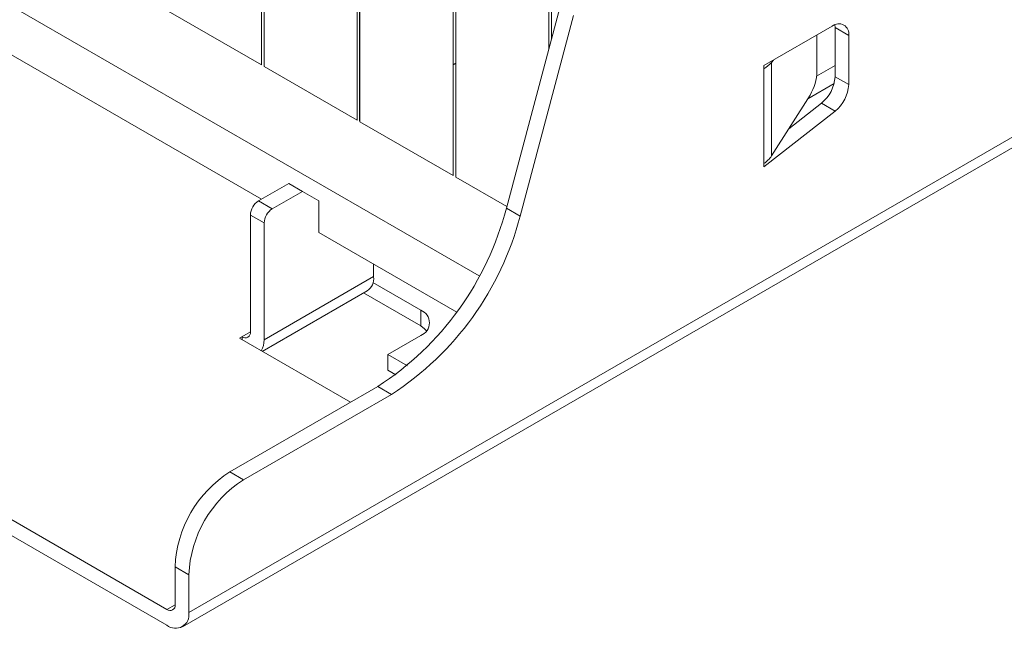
# Model space of a CAD drawing. Header units: millimetres. Extents: x -228 to 48, y -98 to 70.
# Tile 2 of 7: x -211 to -185, y -98 to -82. Entities that reach past the tile are written whole.
import ezdxf

# ---------------------------------------------------------------- set-up
doc = ezdxf.new("R2010")
doc.units = ezdxf.units.MM

msp = doc.modelspace()

# ---------------------------------------------------------------- linework, layer by layer
at = {"color": 7, "linetype": 'Continuous', "lineweight": 15}
for p, q in [((-206.505, -97.739), (48.053, 49.215)), ((-206.671, -98.105), (47.887, 48.849)), ((-218.526, -77.778), (-199.006, -89.047)), ((-202.101, -79.333), (-202.101, -85.032)), ((-202.086, -85.064), (-202.086, -79.349)), ((-213.753, -81.799), (-204.632, -87.065)), ((-198.304, -87.297), (-196.924, -82.12)), ((-197.951, -87.501), (-196.57, -82.324)), ((-189.888, -82.593), (-191.656, -83.614)), ((-189.818, -83.901), (-189.818, -82.634)), ((-189.464, -84.105), (-189.464, -82.838)), ((-191.656, -83.614), (-191.656, -86.228)), ((-191.457, -83.531), (-191.457, -85.948)), ((-189.464, -84.105), (-189.818, -83.901)), ((-190.521, -84.47), (-189.842, -84.078)), ((-191.011, -85.244), (-190.168, -84.586)), ((-189.815, -84.79), (-190.168, -84.586)), ((-191.656, -86.228), (-189.815, -84.79)), ((-227.153, -86.064), (-207.071, -97.657)), ((-227.153, -86.472), (-207.071, -98.065)), ((-204.702, -87.105), (-203.925, -86.656)), ((-204.349, -87.31), (-203.571, -86.861)), ((-204.349, -87.31), (-204.702, -87.105)), ((-197.951, -87.501), (-198.304, -87.297)), ((-204.561, -87.677), (-204.914, -87.473)), ((-204.914, -90.493), (-204.914, -87.473)), ((-204.561, -90.697), (-204.561, -87.677)), ((-203.147, -87.922), (-199.588, -89.977)), ((-204.561, -90.697), (-201.733, -89.064)), ((-201.75, -89.217), (-200.516, -89.93)), ((-204.609, -90.996), (-201.898, -89.431)), ((-201.993, -89.485), (-200.516, -90.338)), ((-200.516, -90.338), (-200.516, -89.93)), ((-202.334, -92.309), (-205.197, -90.656)), ((-200.516, -90.583), (-201.365, -91.073)), ((-201.365, -91.073), (-200.862, -91.363)), ((-201.365, -91.481), (-201.365, -91.073)), ((-201.365, -91.481), (-201.163, -91.598)), ((-205.445, -94.105), (-201.626, -91.901)), ((-201.273, -92.105), (-201.626, -91.901)), ((-205.091, -94.309), (-201.273, -92.105)), ((-205.091, -94.309), (-205.445, -94.105)), ((-206.859, -97.535), (-206.859, -96.555)), ((-206.505, -96.759), (-206.859, -96.555)), ((-206.505, -97.739), (-206.505, -96.759))]:
    msp.add_line(p, q, dxfattribs=at)
at = {"color": 144, "linetype": 'Continuous', "lineweight": 0}
for p, q in [((-204.632, -83.595), (-204.632, -77.879)), ((-204.561, -83.636), (-204.561, -77.92)), ((-202.157, -85.024), (-202.157, -79.308)), ((-199.682, -86.452), (-199.682, -80.737)), ((-199.611, -86.493), (-199.611, -80.777)), ((-207.036, -82.207), (-204.632, -83.595)), ((-197.207, -83.183), (-197.207, -82.165)), ((-197.136, -82.917), (-197.136, -82.182)), ((-189.818, -82.634), (-189.823, -82.561)), ((-189.464, -82.838), (-189.818, -82.634)), ((-190.286, -82.823), (-190.286, -83.757)), ((-204.561, -83.636), (-202.157, -85.024)), ((-199.611, -83.554), (-199.682, -83.595)), ((-191.457, -83.531), (-191.408, -83.471)), ((-189.818, -83.615), (-190.296, -83.891)), ((-190.461, -84.375), (-191.457, -85.948)), ((-202.101, -85.032), (-202.086, -85.064)), ((-202.086, -85.064), (-199.682, -86.452)), ((-203.571, -86.861), (-203.925, -86.656)), ((-199.611, -86.493), (-198.293, -87.254)), ((-203.571, -86.861), (-203.147, -87.106)), ((-203.147, -87.106), (-203.147, -87.922)), ((-201.733, -88.738), (-201.733, -89.064)), ((-204.914, -90.493), (-205.197, -90.656)), ((-205.127, -90.616), (-205.127, -90.697))]:
    msp.add_line(p, q, dxfattribs=at)
at = {"color": 8, "linetype": 'Continuous', "lineweight": 15}
msp.add_line((-206.859, -97.535), (-207.071, -97.657), dxfattribs=at)
at = {"color": 7, "linetype": 'Continuous', "lineweight": 15, "flags": 128}
msp.add_lwpolyline([(-200.516, -90.338), (-200.417, -90.408), (-200.364, -90.46)], dxfattribs=at)
at = {"color": 144, "linetype": 'Continuous', "lineweight": 0}
for centre, radius, start, end in [((-189.723, -82.796), 0.262, 350.786, 129.2033), ((-192.001, -83.074), 0.711, 299.0399, 319.968), ((-191.559, -83.732), 1.273, 329.6076, 358.8489), ((-202.113, -89.113), 0.384, 304.0564, 7.2558)]:
    msp.add_arc(centre, radius, start, end, dxfattribs=at)
at = {"color": 7, "linetype": 'Continuous', "lineweight": 15}
for centre, radius, start, end in [((-190.755, -83.854), 0.938, 308.6908, 357.0927), ((-190.401, -84.058), 0.938, 308.6908, 357.0927), ((-204.454, -87.494), 0.461, 122.6055, 177.3945), ((-204.1, -87.698), 0.461, 122.6055, 177.3945), ((-205.872, -85.337), 7.817, 302.8922, 345.4815), ((-205.518, -85.541), 7.817, 302.8922, 345.4815), ((-200.64, -90.256), 0.349, 290.7834, 69.2166), ((-205.044, -90.514), 0.131, 230.7967, 9.214), ((-205.043, -90.72), 0.482, 327.324, 2.6798), ((-203.789, -96.694), 3.074, 122.6055, 177.3945), ((-203.435, -96.899), 3.074, 122.6055, 177.3945), ((-206.988, -97.556), 0.131, 230.7967, 9.214), ((-206.85, -97.795), 0.349, 230.7967, 9.214)]:
    msp.add_arc(centre, radius, start, end, dxfattribs=at)
at = {"color": 144, "linetype": 'Continuous', "lineweight": 0}
msp.add_open_spline([(-191.656, -86.145), (-191.574, -86.087), (-191.506, -86.02), (-191.457, -85.948)], degree=3, dxfattribs=at)

doc.saveas('drawing.dxf')
